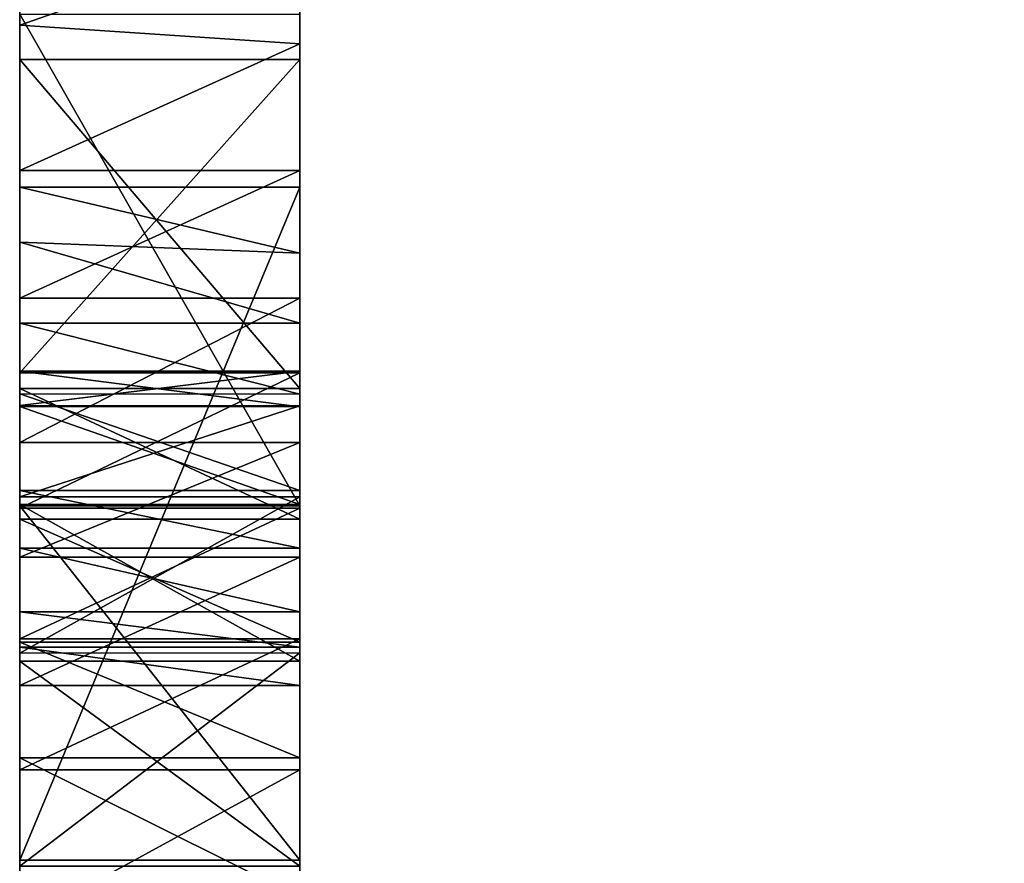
# Model space of a CAD drawing. Header units: millimetres. Extents: x -50 to 50, y -22 to 96.
# Tile 197 of 256: x -19.3 to -17.54, y 44.48 to 45.99. Entities that reach past the tile are written whole.
import ezdxf

# ---------------------------------------------------------------- set-up
doc = ezdxf.new("R2010")
doc.units = ezdxf.units.MM
doc.header["$LTSCALE"] = 65.185185
for name, color, linetype in [('1629', 7, 'CONTINUOUS'), ('1630', 7, 'CONTINUOUS'), ('1631', 7, 'CONTINUOUS'), ('2540', 7, 'CONTINUOUS'), ('2541', 7, 'CONTINUOUS'), ('2546', 7, 'CONTINUOUS'), ('2547', 7, 'CONTINUOUS'), ('2548', 7, 'CONTINUOUS'), ('2549', 7, 'CONTINUOUS'), ('2550', 7, 'CONTINUOUS'), ('2551', 7, 'CONTINUOUS'), ('2552', 7, 'CONTINUOUS'), ('2555', 7, 'CONTINUOUS'), ('2556', 7, 'CONTINUOUS'), ('2557', 7, 'CONTINUOUS'), ('2558', 7, 'CONTINUOUS'), ('2667', 7, 'CONTINUOUS'), ('2668', 7, 'CONTINUOUS'), ('2669', 7, 'CONTINUOUS'), ('2670', 7, 'CONTINUOUS'), ('2671', 7, 'CONTINUOUS'), ('2672', 7, 'CONTINUOUS'), ('2673', 7, 'CONTINUOUS'), ('2674', 7, 'CONTINUOUS'), ('2675', 7, 'CONTINUOUS'), ('2676', 7, 'CONTINUOUS'), ('2680', 7, 'CONTINUOUS'), ('3517', 7, 'CONTINUOUS'), ('3651', 7, 'CONTINUOUS'), ('3659', 7, 'CONTINUOUS')]:
    doc.layers.add(name, color=color, linetype=linetype)

msp = doc.modelspace()

# ---------------------------------------------------------------- linework, layer by layer
at = {"layer": '1629', "color": 7, "linetype": 'CONTINUOUS', "true_color": 0xe0f2ff}
for points in [[(-18.8, 56.6144, 23.5), (-18.8, 32, 23.5), (-13.2936, 32, 36.7936), (-18.8, 56.6144, 23.5)], [(-13.2936, 56.6144, 36.7936), (-18.8, 56.6144, 23.5), (-13.2936, 32, 36.7936), (-13.2936, 56.6144, 36.7936)]]:
    msp.add_3dface(points, dxfattribs=at)
at = {"layer": '1630', "color": 7, "linetype": 'CONTINUOUS', "true_color": 0xe0f2ff}
for points in [[(-18.8, 32, 23.5), (-18.8, 56.6144, 23.5), (-18.8, 55, 22), (-18.8, 32, 23.5)], [(-18.8, 56.6144, -17.5), (-18.8, 32, -17.5), (-18.8, 34.4557, -7.0341), (-18.8, 56.6144, -17.5)], [(-18.8, 55, -16), (-18.8, 56.6144, -17.5), (-18.8, 34.4557, -7.0341), (-18.8, 55, -16)], [(-18.8, 32, 23.5), (-18.8, 55, 16), (-18.8, 55.6144, 13.5198), (-18.8, 32, 23.5)], [(-18.8, 52.6144, 13.5198), (-18.8, 32, 23.5), (-18.8, 55.6144, 13.5198), (-18.8, 52.6144, 13.5198)], [(-18.8, 52.6144, 9.913), (-18.8, 55.6144, 9.3119), (-18.8, 45.2322, 9.5728), (-18.8, 52.6144, 9.913)], [(-18.8, 55.6144, 9.3119), (-18.8, 52.6144, 9.3119), (-18.8, 45.7172, 9.3917), (-18.8, 55.6144, 9.3119)], [(-18.8, 45.2322, 9.5728), (-18.8, 55.6144, 9.3119), (-18.8, 45.4894, 9.5278), (-18.8, 45.2322, 9.5728)], [(-18.8, 45.4894, 9.5278), (-18.8, 55.6144, 9.3119), (-18.8, 45.7172, 9.3917), (-18.8, 45.4894, 9.5278)], [(-18.8, 52.6144, 4.2023), (-18.8, 55.6144, 3.6011), (-18.8, 43.9369, 3.75), (-18.8, 52.6144, 4.2023)], [(-18.8, 55.6144, 4.6531), (-18.8, 52.6144, 4.6531), (-18.8, 44.4868, 4.9659), (-18.8, 55.6144, 4.6531)], [(-18.8, 45.1191, 4.9659), (-18.8, 55.6144, 4.6531), (-18.8, 44.4868, 4.9659), (-18.8, 45.1191, 4.9659)], [(-18.8, 55.6144, 4.6531), (-18.8, 45.1191, 4.9659), (-18.8, 46.8483, 4.9659), (-18.8, 55.6144, 4.6531)], [(-18.8, 55.6144, 3.6011), (-18.8, 52.6144, 3.6011), (-18.8, 36.5377, 3.75), (-18.8, 55.6144, 3.6011)], [(-18.8, 55.6144, 3.6011), (-18.8, 36.5377, 3.75), (-18.8, 37.1242, 3.75), (-18.8, 55.6144, 3.6011)], [(-18.8, 55.6144, 3.6011), (-18.8, 37.1242, 3.75), (-18.8, 43.3503, 3.75), (-18.8, 55.6144, 3.6011)], [(-18.8, 55.6144, 3.6011), (-18.8, 43.3503, 3.75), (-18.8, 43.9369, 3.75), (-18.8, 55.6144, 3.6011)], [(-18.8, 55.2952, 1.7977), (-18.8, 52.6144, 0.6706), (-18.8, 44.0835, 2.25), (-18.8, 55.2952, 1.7977)], [(-18.8, 52.6144, 2.9249), (-18.8, 55.2952, 1.7977), (-18.8, 44.0835, 2.25), (-18.8, 52.6144, 2.9249)], [(-18.8, 55.2314, -2.1096), (-18.8, 55.1676, -2.4102), (-18.8, 40.5031, -2.25), (-18.8, 55.2314, -2.1096)], [(-18.8, 55.2314, -1.8091), (-18.8, 55.2314, -2.1096), (-18.8, 40.5031, -1.6023), (-18.8, 55.2314, -1.8091)], [(-18.8, 40.5031, -1.6023), (-18.8, 55.2314, -2.1096), (-18.8, 40.5031, -2.25), (-18.8, 40.5031, -1.6023)], [(-18.8, 55.1676, -1.5085), (-18.8, 55.2314, -1.8091), (-18.8, 40.5031, -1.6023), (-18.8, 55.1676, -1.5085)], [(-18.8, 55.1676, -2.4102), (-18.8, 55.0399, -2.6356), (-18.8, 39.9165, -2.25), (-18.8, 55.1676, -2.4102)], [(-18.8, 55.1676, -2.4102), (-18.8, 39.9165, -2.25), (-18.8, 40.5031, -2.25), (-18.8, 55.1676, -2.4102)], [(-18.8, 55.0399, -1.2831), (-18.8, 55.1676, -1.5085), (-18.8, 43.0173, -1.1319), (-18.8, 55.0399, -1.2831)], [(-18.8, 55.1676, -1.5085), (-18.8, 40.5031, -1.6023), (-18.8, 43.0173, -1.1319), (-18.8, 55.1676, -1.5085)], [(-18.8, 55.0399, -2.6356), (-18.8, 54.8484, -2.7859), (-18.8, 39.9165, -2.25), (-18.8, 55.0399, -2.6356)], [(-18.8, 54.8484, -1.1328), (-18.8, 55.0399, -1.2831), (-18.8, 43.0173, -1.1319), (-18.8, 54.8484, -1.1328)], [(-18.8, 32, 23.5), (-18.8, 55, 22), (-18.8, 55, 16), (-18.8, 32, 23.5)], [(-18.8, 55, -10), (-18.8, 55, -16), (-18.8, 34.4557, -7.0341), (-18.8, 55, -10)], [(-18.8, 52.6144, -7.5198), (-18.8, 55, -10), (-18.8, 45.915, -8.25), (-18.8, 52.6144, -7.5198)], [(-18.8, 55, -10), (-18.8, 34.4557, -7.0341), (-18.8, 45.3284, -8.25), (-18.8, 55, -10)], [(-18.8, 45.915, -8.25), (-18.8, 55, -10), (-18.8, 45.3284, -8.25), (-18.8, 45.915, -8.25)], [(-18.8, 54.8484, -2.7859), (-18.8, 54.5931, -2.861), (-18.8, 39.9165, -2.25), (-18.8, 54.8484, -2.7859)], [(-18.8, 52.6144, -1.0576), (-18.8, 54.8484, -1.1328), (-18.8, 43.3961, -1.0854), (-18.8, 52.6144, -1.0576)], [(-18.8, 43.3961, -1.0854), (-18.8, 54.8484, -1.1328), (-18.8, 43.2827, -1.1107), (-18.8, 43.3961, -1.0854)], [(-18.8, 43.2827, -1.1107), (-18.8, 54.8484, -1.1328), (-18.8, 43.1565, -1.1262), (-18.8, 43.2827, -1.1107)], [(-18.8, 43.1565, -1.1262), (-18.8, 54.8484, -1.1328), (-18.8, 43.0173, -1.1319), (-18.8, 43.1565, -1.1262)], [(-18.8, 52.6144, -0.0057), (-18.8, 54.5931, -0.6068), (-18.8, 44.0797, -0.0789), (-18.8, 52.6144, -0.0057)], [(-18.8, 54.5931, -2.861), (-18.8, 52.6144, -2.861), (-18.8, 39.9165, -2.25), (-18.8, 54.5931, -2.861)], [(-18.8, 54.5931, -0.6068), (-18.8, 52.6144, -0.6068), (-18.8, 43.9954, -0.527), (-18.8, 54.5931, -0.6068)], [(-18.8, 44.0797, -0.0789), (-18.8, 54.5931, -0.6068), (-18.8, 44.0689, -0.2047), (-18.8, 44.0797, -0.0789)], [(-18.8, 44.0689, -0.2047), (-18.8, 54.5931, -0.6068), (-18.8, 44.051, -0.3209), (-18.8, 44.0689, -0.2047)], [(-18.8, 44.051, -0.3209), (-18.8, 54.5931, -0.6068), (-18.8, 44.0265, -0.4283), (-18.8, 44.051, -0.3209)], [(-18.8, 44.0265, -0.4283), (-18.8, 54.5931, -0.6068), (-18.8, 43.9954, -0.527), (-18.8, 44.0265, -0.4283)], [(-18.8, 52.6144, 9.913), (-18.8, 32, 23.5), (-18.8, 52.6144, 10.5893), (-18.8, 52.6144, 9.913)], [(-18.8, 32, 23.5), (-18.8, 52.6144, 9.913), (-18.8, 45.2322, 9.5728), (-18.8, 32, 23.5)], [(-18.8, 52.6144, 10.5893), (-18.8, 32, 23.5), (-18.8, 52.6144, 12.8435), (-18.8, 52.6144, 10.5893)], [(-18.8, 52.6144, 12.8435), (-18.8, 32, 23.5), (-18.8, 52.6144, 13.5198), (-18.8, 52.6144, 12.8435)], [(-18.8, 52.6144, 9.3119), (-18.8, 52.6144, 8.861), (-18.8, 45.9427, 9.0817), (-18.8, 52.6144, 9.3119)], [(-18.8, 45.9427, 9.0817), (-18.8, 52.6144, 8.861), (-18.8, 46.1517, 8.5952), (-18.8, 45.9427, 9.0817)], [(-18.8, 45.7172, 9.3917), (-18.8, 52.6144, 9.3119), (-18.8, 45.9427, 9.0817), (-18.8, 45.7172, 9.3917)], [(-18.8, 52.6144, 4.6531), (-18.8, 52.6144, 4.2023), (-18.8, 44.4868, 4.9659), (-18.8, 52.6144, 4.6531)], [(-18.8, 52.6144, 4.2023), (-18.8, 43.9369, 3.75), (-18.8, 44.4868, 4.9659), (-18.8, 52.6144, 4.2023)], [(-18.8, 52.6144, 0.6706), (-18.8, 52.6144, -0.0057), (-18.8, 44.0835, 0.0565), (-18.8, 52.6144, 0.6706)], [(-18.8, 44.0835, 0.0565), (-18.8, 52.6144, -0.0057), (-18.8, 44.0797, -0.0789), (-18.8, 44.0835, 0.0565)], [(-18.8, 44.0835, 2.25), (-18.8, 52.6144, 0.6706), (-18.8, 44.0835, 0.0565), (-18.8, 44.0835, 2.25)], [(-18.8, 52.6144, 3.6011), (-18.8, 52.6144, 2.9249), (-18.8, 36.5377, 3.75), (-18.8, 52.6144, 3.6011)], [(-18.8, 52.6144, 2.9249), (-18.8, 44.0835, 2.25), (-18.8, 36.5377, 3.75), (-18.8, 52.6144, 2.9249)], [(-18.8, 52.6144, -2.861), (-18.8, 52.6144, -3.3119), (-18.8, 39.9165, -2.25), (-18.8, 52.6144, -2.861)], [(-18.8, 52.6144, -3.3119), (-18.8, 48.0596, -3.6553), (-18.8, 39.9165, -2.25), (-18.8, 52.6144, -3.3119)], [(-18.8, 52.6144, -0.6068), (-18.8, 52.6144, -1.0576), (-18.8, 43.9584, -0.6168), (-18.8, 52.6144, -0.6068)], [(-18.8, 43.9584, -0.6168), (-18.8, 52.6144, -1.0576), (-18.8, 43.9158, -0.6978), (-18.8, 43.9584, -0.6168)], [(-18.8, 43.9158, -0.6978), (-18.8, 52.6144, -1.0576), (-18.8, 43.8678, -0.7709), (-18.8, 43.9158, -0.6978)], [(-18.8, 43.8678, -0.7709), (-18.8, 52.6144, -1.0576), (-18.8, 43.8144, -0.8364), (-18.8, 43.8678, -0.7709)], [(-18.8, 43.8144, -0.8364), (-18.8, 52.6144, -1.0576), (-18.8, 43.7478, -0.902), (-18.8, 43.8144, -0.8364)], [(-18.8, 43.7478, -0.902), (-18.8, 52.6144, -1.0576), (-18.8, 43.6736, -0.9595), (-18.8, 43.7478, -0.902)], [(-18.8, 43.6736, -0.9595), (-18.8, 52.6144, -1.0576), (-18.8, 43.5912, -1.0092), (-18.8, 43.6736, -0.9595)], [(-18.8, 43.5912, -1.0092), (-18.8, 52.6144, -1.0576), (-18.8, 43.4988, -1.0514), (-18.8, 43.5912, -1.0092)], [(-18.8, 43.4988, -1.0514), (-18.8, 52.6144, -1.0576), (-18.8, 43.3961, -1.0854), (-18.8, 43.4988, -1.0514)], [(-18.8, 43.9954, -0.527), (-18.8, 52.6144, -0.6068), (-18.8, 43.9584, -0.6168), (-18.8, 43.9954, -0.527)], [(-18.8, 52.6144, -7.5198), (-18.8, 45.915, -8.25), (-18.8, 48.1146, -7.1319), (-18.8, 52.6144, -7.5198)], [(-18.8, 48.1146, -7.1319), (-18.8, 45.915, -8.25), (-18.8, 47.4953, -7.0102), (-18.8, 48.1146, -7.1319)], [(-18.8, 47.4411, -3.7762), (-18.8, 44.3753, -3.6553), (-18.8, 48.0596, -3.6553), (-18.8, 47.4411, -3.7762)], [(-18.8, 48.0596, -3.6553), (-18.8, 44.3753, -3.6553), (-18.8, 39.9165, -2.25), (-18.8, 48.0596, -3.6553)], [(-18.8, 47.4953, -7.0102), (-18.8, 45.915, -8.25), (-18.8, 47.017, -6.6622), (-18.8, 47.4953, -7.0102)], [(-18.8, 44.6481, -3.6831), (-18.8, 44.3753, -3.6553), (-18.8, 47.4411, -3.7762), (-18.8, 44.6481, -3.6831)], [(-18.8, 45.915, -3.75), (-18.8, 44.6481, -3.6831), (-18.8, 47.4411, -3.7762), (-18.8, 45.915, -3.75)], [(-18.8, 46.9894, -4.1158), (-18.8, 45.915, -3.75), (-18.8, 47.4411, -3.7762), (-18.8, 46.9894, -4.1158)], [(-18.8, 47.017, -6.6622), (-18.8, 45.915, -8.25), (-18.8, 46.7112, -6.1452), (-18.8, 47.017, -6.6622)], [(-18.8, 46.7038, -4.6292), (-18.8, 45.915, -3.75), (-18.8, 46.9894, -4.1158), (-18.8, 46.7038, -4.6292)], [(-18.8, 46.8483, 4.9659), (-18.8, 45.1191, 4.9659), (-18.8, 45.9959, 7.5596), (-18.8, 46.8483, 4.9659)], [(-18.8, 45.915, -8.25), (-18.8, 45.915, -3.75), (-18.8, 46.7112, -6.1452), (-18.8, 45.915, -8.25)], [(-18.8, 46.7112, -6.1452), (-18.8, 45.915, -3.75), (-18.8, 46.5932, -5.3875), (-18.8, 46.7112, -6.1452)], [(-18.8, 46.5932, -5.3875), (-18.8, 45.915, -3.75), (-18.8, 46.7038, -4.6292), (-18.8, 46.5932, -5.3875)], [(-18.8, 45.3559, -3.75), (-18.8, 44.6481, -3.6831), (-18.8, 45.915, -3.75), (-18.8, 45.3559, -3.75)], [(-18.8, 42.5816, 8.3259), (-18.8, 42.4033, 8.3447), (-18.8, 45.6874, 8.2958), (-18.8, 42.5816, 8.3259)], [(-18.8, 45.6874, 8.2958), (-18.8, 42.4033, 8.3447), (-18.8, 45.5698, 8.6358), (-18.8, 45.6874, 8.2958)], [(-18.8, 42.7912, 8.2867), (-18.8, 42.5816, 8.3259), (-18.8, 45.6874, 8.2958), (-18.8, 42.7912, 8.2867)], [(-18.8, 43.9369, 8.25), (-18.8, 42.7912, 8.2867), (-18.8, 45.6874, 8.2958), (-18.8, 43.9369, 8.25)], [(-18.8, 44.4868, 4.9659), (-18.8, 43.9369, 8.25), (-18.8, 45.6874, 8.2958), (-18.8, 44.4868, 4.9659)], [(-18.8, 45.5698, 8.6358), (-18.8, 42.4033, 8.3447), (-18.8, 44.7984, 9.0137), (-18.8, 45.5698, 8.6358)], [(-18.8, 45.4449, 8.9), (-18.8, 45.5698, 8.6358), (-18.8, 44.7984, 9.0137), (-18.8, 45.4449, 8.9)], [(-18.8, 45.3184, 9.0241), (-18.8, 45.4449, 8.9), (-18.8, 44.7984, 9.0137), (-18.8, 45.3184, 9.0241)], [(-18.8, 44.8818, -3.7604), (-18.8, 44.6481, -3.6831), (-18.8, 45.3559, -3.75), (-18.8, 44.8818, -3.7604)], [(-18.8, 45.1148, -3.9141), (-18.8, 44.8818, -3.7604), (-18.8, 45.3559, -3.75), (-18.8, 45.1148, -3.9141)], [(-18.8, 45.3559, -4.1624), (-18.8, 45.1148, -3.9141), (-18.8, 45.3559, -3.75), (-18.8, 45.3559, -4.1624)], [(-18.8, 34.4557, -7.0341), (-18.8, 35.9985, -7.1319), (-18.8, 45.3284, -8.25), (-18.8, 34.4557, -7.0341)], [(-18.8, 35.9985, -7.1319), (-18.8, 37.8131, -7.1319), (-18.8, 45.3284, -8.25), (-18.8, 35.9985, -7.1319)], [(-18.8, 37.8131, -7.1319), (-18.8, 41.0209, -7.1319), (-18.8, 45.3284, -8.25), (-18.8, 37.8131, -7.1319)], [(-18.8, 41.0209, -7.1319), (-18.8, 44.4211, -7.1319), (-18.8, 45.3284, -8.25), (-18.8, 41.0209, -7.1319)], [(-18.8, 45.0953, -6.926), (-18.8, 45.3284, -6.7256), (-18.8, 45.3284, -8.25), (-18.8, 45.0953, -6.926)], [(-18.8, 44.8758, -7.0511), (-18.8, 45.0953, -6.926), (-18.8, 45.3284, -8.25), (-18.8, 44.8758, -7.0511)], [(-18.8, 44.6697, -7.1099), (-18.8, 44.8758, -7.0511), (-18.8, 45.3284, -8.25), (-18.8, 44.6697, -7.1099)], [(-18.8, 44.4211, -7.1319), (-18.8, 44.6697, -7.1099), (-18.8, 45.3284, -8.25), (-18.8, 44.4211, -7.1319)], [(-18.8, 45.1466, 9.0657), (-18.8, 45.3184, 9.0241), (-18.8, 45.0436, 9.0575), (-18.8, 45.1466, 9.0657)], [(-18.8, 45.0436, 9.0575), (-18.8, 45.3184, 9.0241), (-18.8, 44.9299, 9.0373), (-18.8, 45.0436, 9.0575)], [(-18.8, 44.9299, 9.0373), (-18.8, 45.3184, 9.0241), (-18.8, 44.867, 9.0261), (-18.8, 44.9299, 9.0373)], [(-18.8, 44.867, 9.0261), (-18.8, 45.3184, 9.0241), (-18.8, 44.7984, 9.0137), (-18.8, 44.867, 9.0261)], [(-18.8, 45.0275, 9.5579), (-18.8, 32, 23.5), (-18.8, 45.2322, 9.5728), (-18.8, 45.0275, 9.5579)], [(-18.8, 44.7984, 9.5209), (-18.8, 32, 23.5), (-18.8, 45.0275, 9.5579), (-18.8, 44.7984, 9.5209)], [(-18.8, 42.4033, 8.3447), (-18.8, 32, 23.5), (-18.8, 44.7984, 9.0137), (-18.8, 42.4033, 8.3447)], [(-18.8, 44.7984, 9.0137), (-18.8, 32, 23.5), (-18.8, 44.7984, 9.5209), (-18.8, 44.7984, 9.0137)], [(-18.8, 43.9369, 3.75), (-18.8, 43.9369, 8.25), (-18.8, 44.4868, 4.9659), (-18.8, 43.9369, 3.75)]]:
    msp.add_3dface(points, dxfattribs=at)
at = {"layer": '1631', "color": 7, "linetype": 'CONTINUOUS', "true_color": 0xe0f2ff}
for points in [[(-18.8, 32, -17.5), (-18.8, 56.6144, -17.5), (-13.2936, 56.6144, -30.7936), (-18.8, 32, -17.5)], [(-18.8, 32, -17.5), (-13.2936, 56.6144, -30.7936), (-13.2936, 32, -30.7936), (-18.8, 32, -17.5)]]:
    msp.add_3dface(points, dxfattribs=at)
at = {"layer": '2540', "color": 7, "linetype": 'CONTINUOUS', "true_color": 0xe0f2ff}
for points in [[(-18.8, 45.3284, -6.7256), (-18.8, 45.0953, -6.926), (-19.3, 45.3284, -6.7256), (-18.8, 45.3284, -6.7256)], [(-19.3, 45.3284, -6.7256), (-18.8, 45.0953, -6.926), (-19.3, 45.0954, -6.9259), (-19.3, 45.3284, -6.7256)], [(-18.8, 45.0953, -6.926), (-18.8, 44.8758, -7.0511), (-19.3, 45.0954, -6.9259), (-18.8, 45.0953, -6.926)], [(-19.3, 45.0954, -6.9259), (-18.8, 44.8758, -7.0511), (-19.3, 44.8758, -7.0511), (-19.3, 45.0954, -6.9259)]]:
    msp.add_3dface(points, dxfattribs=at)
at = {"layer": '2541', "color": 7, "linetype": 'CONTINUOUS', "true_color": 0xe0f2ff}
for points in [[(-18.8, 44.8758, -7.0511), (-18.8, 44.6697, -7.1099), (-19.3, 44.8758, -7.0511), (-18.8, 44.8758, -7.0511)], [(-19.3, 44.8758, -7.0511), (-18.8, 44.6697, -7.1099), (-19.3, 44.6697, -7.1099), (-19.3, 44.8758, -7.0511)], [(-18.8, 44.6697, -7.1099), (-18.8, 44.4211, -7.1319), (-19.3, 44.6697, -7.1099), (-18.8, 44.6697, -7.1099)], [(-19.3, 44.6697, -7.1099), (-18.8, 44.4211, -7.1319), (-19.3, 44.4211, -7.1319), (-19.3, 44.6697, -7.1099)]]:
    msp.add_3dface(points, dxfattribs=at)
at = {"layer": '2546', "color": 7, "linetype": 'CONTINUOUS', "true_color": 0xe0f2ff}
for points in [[(-18.8, 44.6481, -3.6831), (-18.8, 44.8818, -3.7604), (-19.3, 44.6482, -3.6831), (-18.8, 44.6481, -3.6831)], [(-19.3, 44.6482, -3.6831), (-18.8, 44.8818, -3.7604), (-19.3, 44.8818, -3.7604), (-19.3, 44.6482, -3.6831)], [(-19.3, 44.3753, -3.6553), (-18.8, 44.6481, -3.6831), (-19.3, 44.6482, -3.6831), (-19.3, 44.3753, -3.6553)], [(-18.8, 44.3753, -3.6553), (-18.8, 44.6481, -3.6831), (-19.3, 44.3753, -3.6553), (-18.8, 44.3753, -3.6553)]]:
    msp.add_3dface(points, dxfattribs=at)
at = {"layer": '2547', "color": 7, "linetype": 'CONTINUOUS', "true_color": 0xe0f2ff}
for points in [[(-18.8, 45.1148, -3.9141), (-18.8, 45.3559, -4.1624), (-19.3, 45.1149, -3.9142), (-18.8, 45.1148, -3.9141)], [(-19.3, 45.1149, -3.9142), (-18.8, 45.3559, -4.1624), (-19.3, 45.3559, -4.1624), (-19.3, 45.1149, -3.9142)], [(-19.3, 44.8818, -3.7604), (-18.8, 45.1148, -3.9141), (-19.3, 45.1149, -3.9142), (-19.3, 44.8818, -3.7604)], [(-18.8, 44.8818, -3.7604), (-18.8, 45.1148, -3.9141), (-19.3, 44.8818, -3.7604), (-18.8, 44.8818, -3.7604)]]:
    msp.add_3dface(points, dxfattribs=at)
at = {"layer": '2548', "color": 7, "linetype": 'CONTINUOUS', "true_color": 0xe0f2ff}
for points in [[(-18.8, 45.3559, -4.1624), (-18.8, 45.3559, -3.75), (-19.3, 45.3559, -3.75), (-18.8, 45.3559, -4.1624)], [(-19.3, 45.3559, -4.1624), (-18.8, 45.3559, -4.1624), (-19.3, 45.3559, -3.75), (-19.3, 45.3559, -4.1624)]]:
    msp.add_3dface(points, dxfattribs=at)
at = {"layer": '2549', "color": 7, "linetype": 'CONTINUOUS', "true_color": 0xe0f2ff}
for points in [[(-18.8, 45.3559, -3.75), (-18.8, 45.915, -3.75), (-19.3, 45.3559, -3.75), (-18.8, 45.3559, -3.75)], [(-19.3, 45.3559, -3.75), (-18.8, 45.915, -3.75), (-19.3, 45.915, -3.75), (-19.3, 45.3559, -3.75)]]:
    msp.add_3dface(points, dxfattribs=at)
at = {"layer": '2550', "color": 7, "linetype": 'CONTINUOUS', "true_color": 0xe0f2ff}
for points in [[(-18.8, 45.915, -3.75), (-18.8, 45.915, -8.25), (-19.3, 45.915, -3.75), (-18.8, 45.915, -3.75)], [(-19.3, 45.915, -3.75), (-18.8, 45.915, -8.25), (-19.3, 45.915, -8.25), (-19.3, 45.915, -3.75)]]:
    msp.add_3dface(points, dxfattribs=at)
at = {"layer": '2551', "color": 7, "linetype": 'CONTINUOUS', "true_color": 0xe0f2ff}
for points in [[(-18.8, 45.915, -8.25), (-18.8, 45.3284, -8.25), (-19.3, 45.915, -8.25), (-18.8, 45.915, -8.25)], [(-19.3, 45.915, -8.25), (-18.8, 45.3284, -8.25), (-19.3, 45.3284, -8.25), (-19.3, 45.915, -8.25)]]:
    msp.add_3dface(points, dxfattribs=at)
at = {"layer": '2552', "color": 7, "linetype": 'CONTINUOUS', "true_color": 0xe0f2ff}
for points in [[(-18.8, 45.3284, -8.25), (-18.8, 45.3284, -6.7256), (-19.3, 45.3284, -8.25), (-18.8, 45.3284, -8.25)], [(-18.8, 45.3284, -6.7256), (-19.3, 45.3284, -6.7256), (-19.3, 45.3284, -8.25), (-18.8, 45.3284, -6.7256)]]:
    msp.add_3dface(points, dxfattribs=at)
at = {"layer": '2555', "color": 7, "linetype": 'CONTINUOUS', "true_color": 0xe0f2ff}
for points in [[(-19.3, 45.135, -6.2942), (-19.3, 44.8565, -6.5409), (-18.8, 45.135, -6.2942), (-19.3, 45.135, -6.2942)], [(-18.8, 45.135, -6.2942), (-19.3, 44.8565, -6.5409), (-18.8, 44.8566, -6.5409), (-18.8, 45.135, -6.2942)], [(-19.3, 44.4761, -6.6247), (-18.8, 44.4761, -6.6247), (-18.8, 44.8566, -6.5409), (-19.3, 44.4761, -6.6247)], [(-19.3, 44.8565, -6.5409), (-19.3, 44.4761, -6.6247), (-18.8, 44.8566, -6.5409), (-19.3, 44.8565, -6.5409)]]:
    msp.add_3dface(points, dxfattribs=at)
at = {"layer": '2556', "color": 7, "linetype": 'CONTINUOUS', "true_color": 0xe0f2ff}
for points in [[(-19.3, 45.359, -5.4272), (-19.3, 45.2978, -5.9364), (-18.8, 45.359, -5.4272), (-19.3, 45.359, -5.4272)], [(-18.8, 45.359, -5.4272), (-19.3, 45.2978, -5.9364), (-18.8, 45.2976, -5.9368), (-18.8, 45.359, -5.4272)], [(-19.3, 45.2978, -5.9364), (-19.3, 45.135, -6.2942), (-18.8, 45.2976, -5.9368), (-19.3, 45.2978, -5.9364)], [(-19.3, 45.135, -6.2942), (-18.8, 45.135, -6.2942), (-18.8, 45.2976, -5.9368), (-19.3, 45.135, -6.2942)]]:
    msp.add_3dface(points, dxfattribs=at)
at = {"layer": '2557', "color": 7, "linetype": 'CONTINUOUS', "true_color": 0xe0f2ff}
for points in [[(-19.3, 45.359, -5.4272), (-18.8, 45.359, -5.4272), (-18.8, 45.2958, -4.8719), (-19.3, 45.359, -5.4272)], [(-19.3, 45.2959, -4.8723), (-19.3, 45.359, -5.4272), (-18.8, 45.2958, -4.8719), (-19.3, 45.2959, -4.8723)], [(-19.3, 45.1214, -4.4888), (-19.3, 45.2959, -4.8723), (-18.8, 45.1214, -4.4888), (-19.3, 45.1214, -4.4888)], [(-18.8, 45.1214, -4.4888), (-19.3, 45.2959, -4.8723), (-18.8, 45.2958, -4.8719), (-18.8, 45.1214, -4.4888)]]:
    msp.add_3dface(points, dxfattribs=at)
at = {"layer": '2558', "color": 7, "linetype": 'CONTINUOUS', "true_color": 0xe0f2ff}
for points in [[(-19.3, 45.1214, -4.4888), (-18.8, 45.1214, -4.4888), (-18.8, 44.8417, -4.2442), (-19.3, 45.1214, -4.4888)], [(-19.3, 44.8418, -4.2443), (-19.3, 45.1214, -4.4888), (-18.8, 44.8417, -4.2442), (-19.3, 44.8418, -4.2443)], [(-19.3, 44.4761, -4.1624), (-19.3, 44.8418, -4.2443), (-18.8, 44.4761, -4.1624), (-19.3, 44.4761, -4.1624)], [(-18.8, 44.4761, -4.1624), (-19.3, 44.8418, -4.2443), (-18.8, 44.8417, -4.2442), (-18.8, 44.4761, -4.1624)]]:
    msp.add_3dface(points, dxfattribs=at)
at = {"layer": '2667', "color": 7, "linetype": 'CONTINUOUS', "true_color": 0xe0f2ff}
for points in [[(-18.8, 45.1191, 4.9659), (-18.8, 44.4868, 4.9659), (-19.3, 45.1191, 4.9659), (-18.8, 45.1191, 4.9659)], [(-19.3, 45.1191, 4.9659), (-18.8, 44.4868, 4.9659), (-19.3, 44.4868, 4.9659), (-19.3, 45.1191, 4.9659)]]:
    msp.add_3dface(points, dxfattribs=at)
at = {"layer": '2668', "color": 7, "linetype": 'CONTINUOUS', "true_color": 0xe0f2ff}
for points in [[(-18.8, 44.4868, 4.9659), (-18.8, 45.6874, 8.2958), (-19.3, 44.4868, 4.9659), (-18.8, 44.4868, 4.9659)], [(-19.3, 44.4868, 4.9659), (-18.8, 45.6874, 8.2958), (-19.3, 45.6874, 8.2958), (-19.3, 44.4868, 4.9659)]]:
    msp.add_3dface(points, dxfattribs=at)
at = {"layer": '2669', "color": 7, "linetype": 'CONTINUOUS', "true_color": 0xe0f2ff}
for points in [[(-18.8, 45.6874, 8.2958), (-18.8, 45.5698, 8.6358), (-19.3, 45.6874, 8.2958), (-18.8, 45.6874, 8.2958)], [(-19.3, 45.6874, 8.2958), (-18.8, 45.5698, 8.6358), (-19.3, 45.5892, 8.5848), (-19.3, 45.6874, 8.2958)], [(-18.8, 45.5698, 8.6358), (-18.8, 45.4449, 8.9), (-19.3, 45.5892, 8.5848), (-18.8, 45.5698, 8.6358)], [(-19.3, 45.5892, 8.5848), (-18.8, 45.4449, 8.9), (-19.3, 45.4449, 8.9), (-19.3, 45.5892, 8.5848)]]:
    msp.add_3dface(points, dxfattribs=at)
at = {"layer": '2670', "color": 7, "linetype": 'CONTINUOUS', "true_color": 0xe0f2ff}
for points in [[(-18.8, 45.4449, 8.9), (-18.8, 45.3184, 9.0241), (-19.3, 45.4449, 8.9), (-18.8, 45.4449, 8.9)], [(-19.3, 45.4449, 8.9), (-18.8, 45.3184, 9.0241), (-19.3, 45.3185, 9.0241), (-19.3, 45.4449, 8.9)], [(-18.8, 45.3184, 9.0241), (-18.8, 45.1466, 9.0657), (-19.3, 45.3185, 9.0241), (-18.8, 45.3184, 9.0241)], [(-19.3, 45.3185, 9.0241), (-18.8, 45.1466, 9.0657), (-19.3, 45.1466, 9.0657), (-19.3, 45.3185, 9.0241)]]:
    msp.add_3dface(points, dxfattribs=at)
at = {"layer": '2671', "color": 7, "linetype": 'CONTINUOUS', "true_color": 0xe0f2ff}
for points in [[(-18.8, 45.1466, 9.0657), (-18.8, 45.0436, 9.0575), (-19.3, 45.1466, 9.0657), (-18.8, 45.1466, 9.0657)], [(-19.3, 45.1466, 9.0657), (-18.8, 45.0436, 9.0575), (-19.3, 45.0436, 9.0575), (-19.3, 45.1466, 9.0657)], [(-18.8, 45.0436, 9.0575), (-18.8, 44.9299, 9.0373), (-19.3, 45.0436, 9.0575), (-18.8, 45.0436, 9.0575)], [(-19.3, 45.0436, 9.0575), (-18.8, 44.9299, 9.0373), (-19.3, 44.9299, 9.0373), (-19.3, 45.0436, 9.0575)]]:
    msp.add_3dface(points, dxfattribs=at)
at = {"layer": '2672', "color": 7, "linetype": 'CONTINUOUS', "true_color": 0xe0f2ff}
for points in [[(-18.8, 44.9299, 9.0373), (-18.8, 44.867, 9.0261), (-19.3, 44.9299, 9.0373), (-18.8, 44.9299, 9.0373)], [(-19.3, 44.9299, 9.0373), (-18.8, 44.867, 9.0261), (-19.3, 44.867, 9.0261), (-19.3, 44.9299, 9.0373)], [(-18.8, 44.867, 9.0261), (-18.8, 44.7984, 9.0137), (-19.3, 44.867, 9.0261), (-18.8, 44.867, 9.0261)], [(-19.3, 44.867, 9.0261), (-18.8, 44.7984, 9.0137), (-19.3, 44.7984, 9.0137), (-19.3, 44.867, 9.0261)]]:
    msp.add_3dface(points, dxfattribs=at)
at = {"layer": '2673', "color": 7, "linetype": 'CONTINUOUS', "true_color": 0xe0f2ff}
for points in [[(-18.8, 44.7984, 9.0137), (-18.8, 44.7984, 9.5209), (-19.3, 44.7984, 9.0137), (-18.8, 44.7984, 9.0137)], [(-19.3, 44.7984, 9.0137), (-18.8, 44.7984, 9.5209), (-19.3, 44.7984, 9.5209), (-19.3, 44.7984, 9.0137)]]:
    msp.add_3dface(points, dxfattribs=at)
at = {"layer": '2674', "color": 7, "linetype": 'CONTINUOUS', "true_color": 0xe0f2ff}
for points in [[(-18.8, 45.0275, 9.5579), (-18.8, 45.2322, 9.5728), (-19.3, 45.0274, 9.5579), (-18.8, 45.0275, 9.5579)], [(-19.3, 45.0274, 9.5579), (-18.8, 45.2322, 9.5728), (-19.3, 45.2322, 9.5728), (-19.3, 45.0274, 9.5579)], [(-18.8, 44.7984, 9.5209), (-18.8, 45.0275, 9.5579), (-19.3, 44.7984, 9.5209), (-18.8, 44.7984, 9.5209)], [(-19.3, 44.7984, 9.5209), (-18.8, 45.0275, 9.5579), (-19.3, 45.0274, 9.5579), (-19.3, 44.7984, 9.5209)]]:
    msp.add_3dface(points, dxfattribs=at)
at = {"layer": '2675', "color": 7, "linetype": 'CONTINUOUS', "true_color": 0xe0f2ff}
for points in [[(-18.8, 45.4894, 9.5278), (-18.8, 45.7172, 9.3917), (-19.3, 45.4894, 9.5279), (-18.8, 45.4894, 9.5278)], [(-19.3, 45.4894, 9.5279), (-18.8, 45.7172, 9.3917), (-19.3, 45.7172, 9.3917), (-19.3, 45.4894, 9.5279)], [(-18.8, 45.2322, 9.5728), (-18.8, 45.4894, 9.5278), (-19.3, 45.2322, 9.5728), (-18.8, 45.2322, 9.5728)], [(-19.3, 45.2322, 9.5728), (-18.8, 45.4894, 9.5278), (-19.3, 45.4894, 9.5279), (-19.3, 45.2322, 9.5728)]]:
    msp.add_3dface(points, dxfattribs=at)
at = {"layer": '2676', "color": 7, "linetype": 'CONTINUOUS', "true_color": 0xe0f2ff}
for points in [[(-18.8, 45.9427, 9.0817), (-18.8, 46.1517, 8.5952), (-19.3, 45.9761, 9.0165), (-18.8, 45.9427, 9.0817)], [(-19.3, 45.9761, 9.0165), (-18.8, 46.1517, 8.5952), (-19.3, 46.1517, 8.5952), (-19.3, 45.9761, 9.0165)], [(-19.3, 45.7172, 9.3917), (-18.8, 45.9427, 9.0817), (-19.3, 45.9761, 9.0165), (-19.3, 45.7172, 9.3917)], [(-18.8, 45.7172, 9.3917), (-18.8, 45.9427, 9.0817), (-19.3, 45.7172, 9.3917), (-18.8, 45.7172, 9.3917)]]:
    msp.add_3dface(points, dxfattribs=at)
at = {"layer": '2680', "color": 7, "linetype": 'CONTINUOUS', "true_color": 0xe0f2ff}
for points in [[(-18.8, 45.9959, 7.5596), (-18.8, 45.1191, 4.9659), (-19.3, 45.9959, 7.5596), (-18.8, 45.9959, 7.5596)], [(-18.8, 45.1191, 4.9659), (-19.3, 45.1191, 4.9659), (-19.3, 45.9959, 7.5596), (-18.8, 45.1191, 4.9659)]]:
    msp.add_3dface(points, dxfattribs=at)
at = {"layer": '3517', "color": 7, "linetype": 'CONTINUOUS', "true_color": 0xe0f2ff}
for points in [[(-18.8, 43.6362, -5.9182), (-18.8, 43.5718, -5.3753), (-18.8, 45.359, -5.4272), (-18.8, 43.6362, -5.9182)], [(-18.8, 45.359, -5.4272), (-18.8, 43.5718, -5.3753), (-18.8, 43.5749, -5.2371), (-18.8, 45.359, -5.4272)], [(-18.8, 43.6362, -5.9182), (-18.8, 45.359, -5.4272), (-18.8, 45.2976, -5.9368), (-18.8, 43.6362, -5.9182)], [(-18.8, 45.2958, -4.8719), (-18.8, 45.359, -5.4272), (-18.8, 43.5997, -4.9851), (-18.8, 45.2958, -4.8719)], [(-18.8, 45.359, -5.4272), (-18.8, 43.5749, -5.2371), (-18.8, 43.5842, -5.1071), (-18.8, 45.359, -5.4272)], [(-18.8, 45.359, -5.4272), (-18.8, 43.5842, -5.1071), (-18.8, 43.5997, -4.9851), (-18.8, 45.359, -5.4272)], [(-18.8, 45.135, -6.2942), (-18.8, 43.6362, -5.9182), (-18.8, 45.2976, -5.9368), (-18.8, 45.135, -6.2942)], [(-18.8, 45.1214, -4.4888), (-18.8, 45.2958, -4.8719), (-18.8, 43.765, -4.5116), (-18.8, 45.1214, -4.4888)], [(-18.8, 45.2958, -4.8719), (-18.8, 43.5997, -4.9851), (-18.8, 43.6215, -4.8716), (-18.8, 45.2958, -4.8719)], [(-18.8, 45.2958, -4.8719), (-18.8, 43.6215, -4.8716), (-18.8, 43.6495, -4.7669), (-18.8, 45.2958, -4.8719)], [(-18.8, 45.2958, -4.8719), (-18.8, 43.6495, -4.7669), (-18.8, 43.683, -4.6721), (-18.8, 45.2958, -4.8719)], [(-18.8, 45.2958, -4.8719), (-18.8, 43.683, -4.6721), (-18.8, 43.7217, -4.5872), (-18.8, 45.2958, -4.8719)], [(-18.8, 45.2958, -4.8719), (-18.8, 43.7217, -4.5872), (-18.8, 43.765, -4.5116), (-18.8, 45.2958, -4.8719)], [(-18.8, 43.8101, -6.2948), (-18.8, 43.6362, -5.9182), (-18.8, 45.135, -6.2942), (-18.8, 43.8101, -6.2948)], [(-18.8, 43.8101, -6.2948), (-18.8, 45.135, -6.2942), (-18.8, 44.8566, -6.5409), (-18.8, 43.8101, -6.2948)], [(-18.8, 44.8417, -4.2442), (-18.8, 45.1214, -4.4888), (-18.8, 44.0073, -4.2753), (-18.8, 44.8417, -4.2442)], [(-18.8, 45.1214, -4.4888), (-18.8, 43.765, -4.5116), (-18.8, 43.8128, -4.4449), (-18.8, 45.1214, -4.4888)], [(-18.8, 45.1214, -4.4888), (-18.8, 43.8128, -4.4449), (-18.8, 43.8714, -4.3796), (-18.8, 45.1214, -4.4888)], [(-18.8, 45.1214, -4.4888), (-18.8, 43.8714, -4.3796), (-18.8, 43.9361, -4.3233), (-18.8, 45.1214, -4.4888)], [(-18.8, 45.1214, -4.4888), (-18.8, 43.9361, -4.3233), (-18.8, 44.0073, -4.2753), (-18.8, 45.1214, -4.4888)], [(-18.8, 44.0933, -6.5409), (-18.8, 43.8101, -6.2948), (-18.8, 44.8566, -6.5409), (-18.8, 44.0933, -6.5409)], [(-18.8, 44.4761, -6.6247), (-18.8, 44.0933, -6.5409), (-18.8, 44.8566, -6.5409), (-18.8, 44.4761, -6.6247)], [(-18.8, 44.4761, -4.1624), (-18.8, 44.8417, -4.2442), (-18.8, 44.3645, -4.1675), (-18.8, 44.4761, -4.1624)], [(-18.8, 44.8417, -4.2442), (-18.8, 44.0073, -4.2753), (-18.8, 44.0849, -4.2357), (-18.8, 44.8417, -4.2442)], [(-18.8, 44.8417, -4.2442), (-18.8, 44.0849, -4.2357), (-18.8, 44.1698, -4.2044), (-18.8, 44.8417, -4.2442)], [(-18.8, 44.8417, -4.2442), (-18.8, 44.1698, -4.2044), (-18.8, 44.2625, -4.1815), (-18.8, 44.8417, -4.2442)], [(-18.8, 44.8417, -4.2442), (-18.8, 44.2625, -4.1815), (-18.8, 44.3645, -4.1675), (-18.8, 44.8417, -4.2442)]]:
    msp.add_3dface(points, dxfattribs=at)
at = {"layer": '3651', "color": 7, "linetype": 'CONTINUOUS', "true_color": 0xe0f2ff}
for points in [[(-19.3, 45.3284, -6.7256), (-19.3, 45.915, -8.25), (-19.3, 45.3284, -8.25), (-19.3, 45.3284, -6.7256)], [(-19.3, 45.915, -8.25), (-19.3, 45.3284, -6.7256), (-19.3, 45.2978, -5.9364), (-19.3, 45.915, -8.25)], [(-19.3, 45.3559, -4.1624), (-19.3, 45.3559, -3.75), (-19.3, 45.915, -8.25), (-19.3, 45.3559, -4.1624)], [(-19.3, 45.3559, -4.1624), (-19.3, 45.915, -8.25), (-19.3, 45.2959, -4.8723), (-19.3, 45.3559, -4.1624)], [(-19.3, 45.3559, -3.75), (-19.3, 45.915, -3.75), (-19.3, 45.915, -8.25), (-19.3, 45.3559, -3.75)], [(-19.3, 45.915, -8.25), (-19.3, 45.2978, -5.9364), (-19.3, 45.359, -5.4272), (-19.3, 45.915, -8.25)], [(-19.3, 45.915, -8.25), (-19.3, 45.359, -5.4272), (-19.3, 45.2959, -4.8723), (-19.3, 45.915, -8.25)], [(-19.3, 43.3662, -4.1128), (-19.3, 45.1149, -3.9142), (-19.3, 45.3559, -4.1624), (-19.3, 43.3662, -4.1128)], [(-19.3, 43.3662, -4.1128), (-19.3, 45.3559, -4.1624), (-19.3, 44.4761, -4.1624), (-19.3, 43.3662, -4.1128)], [(-19.3, 45.3559, -4.1624), (-19.3, 45.2959, -4.8723), (-19.3, 45.1214, -4.4888), (-19.3, 45.3559, -4.1624)], [(-19.3, 45.3559, -4.1624), (-19.3, 45.1214, -4.4888), (-19.3, 44.8418, -4.2443), (-19.3, 45.3559, -4.1624)], [(-19.3, 45.3559, -4.1624), (-19.3, 44.8418, -4.2443), (-19.3, 44.4761, -4.1624), (-19.3, 45.3559, -4.1624)], [(-19.3, 45.3284, -6.7256), (-19.3, 45.0954, -6.9259), (-19.3, 43.3854, -6.6492), (-19.3, 45.3284, -6.7256)], [(-19.3, 45.3284, -6.7256), (-19.3, 43.3854, -6.6492), (-19.3, 44.4761, -6.6247), (-19.3, 45.3284, -6.7256)], [(-19.3, 45.3284, -6.7256), (-19.3, 44.4761, -6.6247), (-19.3, 44.8565, -6.5409), (-19.3, 45.3284, -6.7256)], [(-19.3, 45.3284, -6.7256), (-19.3, 44.8565, -6.5409), (-19.3, 45.135, -6.2942), (-19.3, 45.3284, -6.7256)], [(-19.3, 45.3284, -6.7256), (-19.3, 45.135, -6.2942), (-19.3, 45.2978, -5.9364), (-19.3, 45.3284, -6.7256)], [(-19.3, 43.3662, -4.1128), (-19.3, 43.8024, -3.7729), (-19.3, 45.1149, -3.9142), (-19.3, 43.3662, -4.1128)], [(-19.3, 43.8024, -3.7729), (-19.3, 44.8818, -3.7604), (-19.3, 45.1149, -3.9142), (-19.3, 43.8024, -3.7729)], [(-19.3, 45.0954, -6.9259), (-19.3, 44.8758, -7.0511), (-19.3, 43.8463, -7.011), (-19.3, 45.0954, -6.9259)], [(-19.3, 45.0954, -6.9259), (-19.3, 43.8463, -7.011), (-19.3, 43.3854, -6.6492), (-19.3, 45.0954, -6.9259)], [(-19.3, 43.8024, -3.7729), (-19.3, 44.3753, -3.6553), (-19.3, 44.8818, -3.7604), (-19.3, 43.8024, -3.7729)], [(-19.3, 44.3753, -3.6553), (-19.3, 44.6482, -3.6831), (-19.3, 44.8818, -3.7604), (-19.3, 44.3753, -3.6553)], [(-19.3, 44.8758, -7.0511), (-19.3, 44.6697, -7.1099), (-19.3, 43.8463, -7.011), (-19.3, 44.8758, -7.0511)], [(-19.3, 44.6697, -7.1099), (-19.3, 44.4211, -7.1319), (-19.3, 43.8463, -7.011), (-19.3, 44.6697, -7.1099)]]:
    msp.add_3dface(points, dxfattribs=at)
at = {"layer": '3659', "color": 7, "linetype": 'CONTINUOUS', "true_color": 0xe0f2ff}
for points in [[(-19.3, 45.6874, 8.2958), (-19.3, 45.5892, 8.5848), (-19.3, 47.4623, 4.9659), (-19.3, 45.6874, 8.2958)], [(-19.3, 45.6874, 8.2958), (-19.3, 47.4623, 4.9659), (-19.3, 45.9959, 7.5596), (-19.3, 45.6874, 8.2958)], [(-19.3, 45.5892, 8.5848), (-19.3, 46.1517, 8.5952), (-19.3, 47.4623, 4.9659), (-19.3, 45.5892, 8.5848)], [(-19.3, 45.5892, 8.5848), (-19.3, 45.4449, 8.9), (-19.3, 46.1517, 8.5952), (-19.3, 45.5892, 8.5848)], [(-19.3, 45.4449, 8.9), (-19.3, 45.9761, 9.0165), (-19.3, 46.1517, 8.5952), (-19.3, 45.4449, 8.9)], [(-19.3, 45.1191, 4.9659), (-19.3, 45.6874, 8.2958), (-19.3, 45.9959, 7.5596), (-19.3, 45.1191, 4.9659)], [(-19.3, 45.4449, 8.9), (-19.3, 45.3185, 9.0241), (-19.3, 45.9761, 9.0165), (-19.3, 45.4449, 8.9)], [(-19.3, 45.3185, 9.0241), (-19.3, 45.1466, 9.0657), (-19.3, 45.9761, 9.0165), (-19.3, 45.3185, 9.0241)], [(-19.3, 45.1466, 9.0657), (-19.3, 45.7172, 9.3917), (-19.3, 45.9761, 9.0165), (-19.3, 45.1466, 9.0657)], [(-19.3, 45.1466, 9.0657), (-19.3, 44.7984, 9.5209), (-19.3, 45.7172, 9.3917), (-19.3, 45.1466, 9.0657)], [(-19.3, 44.7984, 9.5209), (-19.3, 45.4894, 9.5279), (-19.3, 45.7172, 9.3917), (-19.3, 44.7984, 9.5209)], [(-19.3, 45.1191, 4.9659), (-19.3, 44.4868, 4.9659), (-19.3, 45.6874, 8.2958), (-19.3, 45.1191, 4.9659)], [(-19.3, 44.7984, 9.5209), (-19.3, 45.0274, 9.5579), (-19.3, 45.4894, 9.5279), (-19.3, 44.7984, 9.5209)], [(-19.3, 45.0274, 9.5579), (-19.3, 45.2322, 9.5728), (-19.3, 45.4894, 9.5279), (-19.3, 45.0274, 9.5579)], [(-19.3, 45.1466, 9.0657), (-19.3, 45.0436, 9.0575), (-19.3, 44.7984, 9.5209), (-19.3, 45.1466, 9.0657)], [(-19.3, 45.0436, 9.0575), (-19.3, 44.9299, 9.0373), (-19.3, 44.7984, 9.5209), (-19.3, 45.0436, 9.0575)], [(-19.3, 44.9299, 9.0373), (-19.3, 44.867, 9.0261), (-19.3, 44.7984, 9.5209), (-19.3, 44.9299, 9.0373)], [(-19.3, 44.867, 9.0261), (-19.3, 44.7984, 9.0137), (-19.3, 44.7984, 9.5209), (-19.3, 44.867, 9.0261)]]:
    msp.add_3dface(points, dxfattribs=at)

doc.saveas('drawing.dxf')
